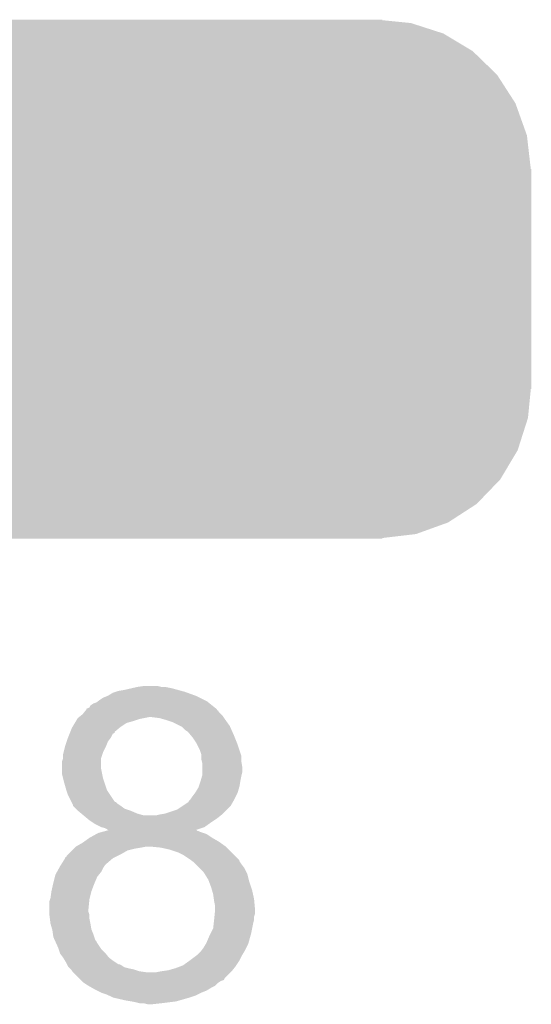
# Model space of a CAD drawing. Extents: x -1.3 to 24.2, y -3.9 to 53.4.
# Tile 48 of 57: x 20.3 to 21.6, y 36 to 38.6. Entities that reach past the tile are written whole.
import ezdxf

# ---------------------------------------------------------------- set-up
doc = ezdxf.new("R2010")
doc.units = 0
doc.layers.get('0').update_dxf_attribs({"linetype": 'CONTINUOUS'})
doc.layers.add('TWO-WIRE_ETH_3_CLICK_V103_GTO', color=11, linetype='CONTINUOUS')
doc.layers.add('TWO-WIRE_ETH_3_CLICK_V103_GTS', color=8, linetype='CONTINUOUS')

# ---------------------------------------------------------------- blocks, each defined once
blk = doc.blocks.new('CUSTOM_134')
for points in [[(-1.151094, 0.665222), (-1.127242, 0.668042), (1.146914, 0.665222), (1.138184, 0.668042)], [(-1.127242, 0.668042), (-1.06299, 0.675638), (1.138184, 0.668042), (1.06299, 0.675638)], [(-1.06299, 0.675638), (-1.06299, 0.67691), (1.06299, 0.675638), (1.06299, 0.67691)], [(-1.218826, 0.64077), (-1.151094, 0.665222), (1.222608, 0.64077), (1.146914, 0.665222)], [(-1.296286, 0.595062), (-1.234542, 0.635096), (1.298646, 0.595062), (1.232048, 0.635096)], [(-1.234542, 0.635096), (-1.218826, 0.64077), (1.232048, 0.635096), (1.222608, 0.64077)], [(-1.308982, 0.58683), (-1.296286, 0.595062), (1.307136, 0.58683), (1.298646, 0.595062)], [(-1.360554, 0.5333), (-1.308982, 0.58683), (1.362336, 0.5333), (1.307136, 0.58683)], [(-1.408864, 0.458702), (-1.370534, 0.52294), (1.410358, 0.458702), (1.369006, 0.52294)], [(-1.370534, 0.52294), (-1.360554, 0.5333), (1.369006, 0.52294), (1.362336, 0.5333)], [(-1.438864, 0.375158), (-1.415994, 0.446752), (1.440212, 0.375158), (1.41463, 0.446752)], [(-1.415994, 0.446752), (-1.408864, 0.458702), (1.41463, 0.446752), (1.410358, 0.458702)], [(-1.45034, 0.28702), (-1.44299, 0.36224), (1.45034, 0.28702), (1.441698, 0.36224)], [(-1.44299, 0.36224), (-1.438864, 0.375158), (1.441698, 0.36224), (1.440212, 0.375158)], [(-1.45161, -0.28702), (-1.45161, 0.28702), (1.45161, -0.28702), (1.45161, 0.28702)], [(-1.441696, -0.362238), (-1.45034, -0.28702), (1.44299, -0.362238), (1.45034, -0.28702)], [(-1.440212, -0.375158), (-1.441696, -0.362238), (1.438862, -0.375158), (1.44299, -0.362238)], [(-1.41463, -0.44675), (-1.440212, -0.375158), (1.415994, -0.44675), (1.438862, -0.375158)], [(-1.41036, -0.458702), (-1.41463, -0.44675), (1.408862, -0.458702), (1.415994, -0.44675)], [(-1.369006, -0.522938), (-1.41036, -0.458702), (1.370536, -0.522938), (1.408862, -0.458702)], [(-1.362336, -0.5333), (-1.369006, -0.522938), (1.360552, -0.5333), (1.370536, -0.522938)], [(-1.307136, -0.58683), (-1.362336, -0.5333), (1.308982, -0.58683), (1.360552, -0.5333)], [(-1.298648, -0.595062), (-1.307136, -0.58683), (1.296284, -0.595062), (1.308982, -0.58683)], [(-1.232048, -0.635096), (-1.298648, -0.595062), (1.234542, -0.635096), (1.296284, -0.595062)], [(-1.22261, -0.64077), (-1.232048, -0.635096), (1.218824, -0.64077), (1.234542, -0.635096)], [(-1.146914, -0.665222), (-1.22261, -0.64077), (1.151094, -0.665222), (1.218824, -0.64077)], [(-1.138186, -0.668042), (-1.146914, -0.665222), (1.12724, -0.668042), (1.151094, -0.665222)], [(-1.06299, -0.675638), (-1.138186, -0.668042), (1.06299, -0.675638), (1.12724, -0.668042)], [(-1.06299, -0.67691), (-1.06299, -0.675638), (1.06299, -0.67691), (1.06299, -0.675638)]]:
    blk.add_solid(points)

msp = doc.modelspace()

# ---------------------------------------------------------------- linework, layer by layer
at = {"layer": 'TWO-WIRE_ETH_3_CLICK_V103_GTO'}
for points in [[(20.50288, 36.84016), (20.5105, 36.8427), (20.697826, 36.84016), (20.69084, 36.8427)], [(20.5105, 36.8427), (20.51812, 36.84524), (20.69084, 36.8427), (20.681528, 36.84524)], [(20.51812, 36.84524), (20.53336, 36.84778), (20.681528, 36.84524), (20.672214, 36.84778)], [(20.53336, 36.84778), (20.544366, 36.85032), (20.672214, 36.84778), (20.6629, 36.85032)], [(20.544366, 36.85032), (20.555372, 36.85286), (20.6629, 36.85032), (20.65274, 36.85286)], [(20.555372, 36.85286), (20.56638, 36.8554), (20.65274, 36.85286), (20.640042, 36.8554)], [(20.56638, 36.8554), (20.584162, 36.85794), (20.629882, 36.8554), (20.619718, 36.85794)], [(20.459702, 36.814762), (20.463086, 36.8173), (20.752432, 36.814762), (20.74926, 36.8173)], [(20.463086, 36.8173), (20.46986, 36.82238), (20.74926, 36.8173), (20.7391, 36.82238)], [(20.46986, 36.82238), (20.47748, 36.82746), (20.7391, 36.82238), (20.72894, 36.82746)], [(20.47748, 36.82746), (20.490182, 36.83254), (20.72894, 36.82746), (20.71878, 36.83254)], [(20.490182, 36.83254), (20.50288, 36.84016), (20.71878, 36.83254), (20.697826, 36.84016)], [(20.428202, 36.78936), (20.432252, 36.794426), (20.779742, 36.78936), (20.777206, 36.794426)], [(20.432252, 36.794426), (20.432264, 36.79444), (20.777206, 36.794426), (20.774682, 36.79444)], [(20.432264, 36.79444), (20.434288, 36.796972), (20.774682, 36.79444), (20.77466, 36.796972)], [(20.434288, 36.796972), (20.4343, 36.796986), (20.77466, 36.796972), (20.774644, 36.796986)], [(20.4343, 36.796986), (20.434322, 36.79952), (20.774644, 36.796986), (20.771478, 36.79952)], [(20.434322, 36.79952), (20.436844, 36.799522), (20.771478, 36.79952), (20.771474, 36.799522)], [(20.436844, 36.799522), (20.441922, 36.802066), (20.771474, 36.799522), (20.768296, 36.802066)], [(20.441922, 36.802066), (20.444464, 36.80714), (20.768296, 36.802066), (20.761956, 36.80714)], [(20.444464, 36.80714), (20.45208, 36.81222), (20.761956, 36.80714), (20.755608, 36.81222)], [(20.45208, 36.81222), (20.459702, 36.814762), (20.755608, 36.81222), (20.752432, 36.814762)], [(20.403822, 36.761422), (20.406868, 36.7665), (20.53844, 36.761422), (20.55622, 36.7665)], [(20.406868, 36.7665), (20.409918, 36.77158), (20.55622, 36.7665), (20.571462, 36.77158)], [(20.409918, 36.77158), (20.411444, 36.774122), (20.571462, 36.77158), (20.584172, 36.774122)], [(20.411444, 36.774122), (20.414616, 36.77666), (20.584172, 36.774122), (20.596862, 36.77666)], [(20.414616, 36.77666), (20.41779, 36.7792), (20.791594, 36.77666), (20.7899, 36.7792)], [(20.41779, 36.7792), (20.424142, 36.784282), (20.7899, 36.7792), (20.78482, 36.784282)], [(20.424142, 36.784282), (20.428202, 36.78936), (20.78482, 36.784282), (20.779742, 36.78936)], [(20.624802, 36.77412), (20.60448, 36.77666), (20.793288, 36.77412), (20.791594, 36.77666)], [(20.633692, 36.77158), (20.624802, 36.77412), (20.79498, 36.77158), (20.793288, 36.77412)], [(20.64258, 36.76904), (20.633692, 36.77158), (20.796796, 36.76904), (20.79498, 36.77158)], [(20.65782, 36.76396), (20.64258, 36.76904), (20.800424, 36.76396), (20.796796, 36.76904)], [(20.392136, 36.738566), (20.3962, 36.748722), (20.507968, 36.738566), (20.520154, 36.748722)], [(20.3962, 36.748722), (20.397722, 36.75126), (20.520154, 36.748722), (20.5232, 36.75126)], [(20.397722, 36.75126), (20.403822, 36.761422), (20.5232, 36.75126), (20.53844, 36.761422)], [(20.678138, 36.7538), (20.65782, 36.76396), (20.80768, 36.7538), (20.800424, 36.76396)], [(20.68322, 36.751258), (20.678138, 36.7538), (20.80881, 36.751258), (20.80768, 36.7538)], [(20.69084, 36.74364), (20.68322, 36.751258), (20.812196, 36.74364), (20.80881, 36.751258)], [(20.698462, 36.738556), (20.69084, 36.74364), (20.814456, 36.738556), (20.812196, 36.74364)], [(20.382654, 36.713162), (20.38604, 36.72332), (20.490182, 36.713162), (20.497798, 36.72332)], [(20.38604, 36.723322), (20.390104, 36.733482), (20.4978, 36.723322), (20.502886, 36.733482)], [(20.38604, 36.72332), (20.38604, 36.723322), (20.497798, 36.72332), (20.4978, 36.723322)], [(20.390104, 36.733482), (20.391124, 36.736034), (20.502886, 36.733482), (20.50796, 36.736034)], [(20.391124, 36.736034), (20.392136, 36.738566), (20.50796, 36.736034), (20.507968, 36.738566)], [(20.70481, 36.73094), (20.698462, 36.738556), (20.81784, 36.73094), (20.814456, 36.738556)], [(20.71116, 36.72332), (20.70481, 36.73094), (20.82089, 36.72332), (20.81784, 36.73094)], [(20.72132, 36.708078), (20.71116, 36.72332), (20.826986, 36.708078), (20.82089, 36.72332)], [(20.374608, 36.68522), (20.37842, 36.700458), (20.47748, 36.68522), (20.485098, 36.700458)], [(20.37842, 36.70046), (20.382654, 36.713162), (20.4851, 36.70046), (20.490182, 36.713162)], [(20.37842, 36.700458), (20.37842, 36.70046), (20.485098, 36.700458), (20.4851, 36.70046)], [(20.722588, 36.705542), (20.72132, 36.708078), (20.828, 36.705542), (20.826986, 36.708078)], [(20.72894, 36.692838), (20.722588, 36.705542), (20.832234, 36.692838), (20.828, 36.705542)], [(20.73402, 36.677596), (20.72894, 36.692838), (20.837314, 36.677596), (20.832234, 36.692838)], [(20.370802, 36.662362), (20.373338, 36.669982), (20.4724, 36.662362), (20.472402, 36.669982)], [(20.373338, 36.669982), (20.37334, 36.669984), (20.472402, 36.669982), (20.472402, 36.669984)], [(20.37334, 36.680142), (20.374608, 36.68522), (20.475786, 36.680142), (20.47748, 36.68522)], [(20.37334, 36.669984), (20.37334, 36.680142), (20.472402, 36.669984), (20.475786, 36.680142)], [(20.73402, 36.675056), (20.73402, 36.677596), (20.83816, 36.675056), (20.837314, 36.677596)], [(20.73402, 36.664898), (20.73402, 36.675056), (20.83816, 36.664898), (20.83816, 36.675056)], [(20.73529, 36.659818), (20.73402, 36.664898), (20.83816, 36.659818), (20.83816, 36.664898)], [(20.3708, 36.642042), (20.370802, 36.662362), (20.4724, 36.642042), (20.4724, 36.662362)], [(20.3708, 36.626802), (20.3708, 36.642042), (20.475448, 36.626802), (20.4724, 36.642042)], [(20.73656, 36.654738), (20.73529, 36.659818), (20.839008, 36.654738), (20.83816, 36.659818)], [(20.73656, 36.644578), (20.73656, 36.654738), (20.8407, 36.644578), (20.839008, 36.654738)], [(20.73656, 36.634418), (20.73656, 36.644578), (20.8407, 36.634418), (20.8407, 36.644578)], [(20.37334, 36.616642), (20.3708, 36.626802), (20.47748, 36.616642), (20.475448, 36.626802)], [(20.37588, 36.60648), (20.37334, 36.616642), (20.480868, 36.60648), (20.47748, 36.616642)], [(20.73148, 36.60902), (20.732204, 36.61156), (20.835196, 36.60902), (20.83562, 36.61156)], [(20.732204, 36.61156), (20.735834, 36.62426), (20.83562, 36.61156), (20.83816, 36.62426)], [(20.735834, 36.62426), (20.73656, 36.626796), (20.83816, 36.62426), (20.838794, 36.626796)], [(20.73656, 36.626796), (20.73656, 36.634418), (20.838794, 36.626796), (20.8407, 36.634418)], [(20.38096, 36.5887), (20.37588, 36.60648), (20.486794, 36.5887), (20.480868, 36.60648)], [(20.381808, 36.58616), (20.38096, 36.5887), (20.48764, 36.58616), (20.486794, 36.5887)], [(20.38604, 36.573462), (20.381808, 36.58616), (20.496106, 36.573462), (20.48764, 36.58616)], [(20.71878, 36.58108), (20.7264, 36.593778), (20.828724, 36.58108), (20.832354, 36.593778)], [(20.7264, 36.593778), (20.727246, 36.596318), (20.832354, 36.593778), (20.83308, 36.596318)], [(20.727246, 36.596318), (20.73148, 36.60902), (20.83308, 36.596318), (20.835196, 36.60902)], [(20.394928, 36.555688), (20.38604, 36.573462), (20.507956, 36.555688), (20.496106, 36.573462)], [(20.701, 36.558214), (20.706078, 36.563298), (20.817472, 36.558214), (20.820376, 36.563298)], [(20.706078, 36.563298), (20.70608, 36.563302), (20.820376, 36.563298), (20.82038, 36.563302)], [(20.70608, 36.563302), (20.71116, 36.57092), (20.82038, 36.563302), (20.824188, 36.57092)], [(20.71116, 36.57092), (20.716874, 36.57854), (20.824188, 36.57092), (20.828, 36.57854)], [(20.716874, 36.57854), (20.71878, 36.58108), (20.828, 36.57854), (20.828724, 36.58108)], [(20.394932, 36.55568), (20.394928, 36.555688), (20.510494, 36.55568), (20.507956, 36.555688)], [(20.39747, 36.550602), (20.394932, 36.55568), (20.515578, 36.550602), (20.510494, 36.55568)], [(20.398738, 36.548064), (20.39747, 36.550602), (20.519386, 36.548064), (20.515578, 36.550602)], [(20.39874, 36.545526), (20.398738, 36.548064), (20.523192, 36.545526), (20.519386, 36.548064)], [(20.398746, 36.54552), (20.39874, 36.545526), (20.5232, 36.54552), (20.523192, 36.545526)], [(20.406362, 36.537902), (20.398746, 36.54552), (20.533358, 36.537902), (20.5232, 36.54552)], [(20.411442, 36.53282), (20.406362, 36.537902), (20.5486, 36.53282), (20.533358, 36.537902)], [(20.64004, 36.5252), (20.67052, 36.53536), (20.789898, 36.5252), (20.800058, 36.53536)], [(20.67052, 36.53536), (20.685758, 36.54552), (20.800058, 36.53536), (20.810218, 36.54552)], [(20.685758, 36.54552), (20.700992, 36.555676), (20.810218, 36.54552), (20.81602, 36.555676)], [(20.700992, 36.555676), (20.701, 36.558214), (20.81602, 36.555676), (20.817472, 36.558214)], [(20.411442, 36.532818), (20.411442, 36.53282), (20.548606, 36.532818), (20.5486, 36.53282)], [(20.420584, 36.5252), (20.411442, 36.532818), (20.566378, 36.5252), (20.548606, 36.532818)], [(20.42668, 36.52012), (20.420584, 36.5252), (20.584156, 36.52012), (20.566378, 36.5252)], [(20.435824, 36.5125), (20.42668, 36.52012), (20.77466, 36.5125), (20.784184, 36.52012)], [(20.44192, 36.50742), (20.435824, 36.5125), (20.76704, 36.50742), (20.77466, 36.5125)], [(20.614638, 36.52012), (20.62479, 36.522658), (20.784184, 36.52012), (20.787358, 36.522658)], [(20.62479, 36.522658), (20.6248, 36.52266), (20.787358, 36.522658), (20.787358, 36.52266)], [(20.6248, 36.52266), (20.64004, 36.5252), (20.787358, 36.52266), (20.789898, 36.5252)], [(20.449542, 36.50234), (20.44192, 36.50742), (20.75942, 36.50234), (20.76704, 36.50742)], [(20.457158, 36.497262), (20.449542, 36.50234), (20.75231, 36.497262), (20.75942, 36.50234)], [(20.472398, 36.48964), (20.457158, 36.497262), (20.741638, 36.48964), (20.75231, 36.497262)], [(20.482558, 36.487102), (20.472398, 36.48964), (20.734068, 36.487102), (20.741638, 36.48964)], [(20.487636, 36.484562), (20.482558, 36.487102), (20.726494, 36.484562), (20.734068, 36.487102)], [(20.490174, 36.482026), (20.487636, 36.484562), (20.718932, 36.482026), (20.726494, 36.484562)], [(20.427696, 36.45154), (20.44192, 36.461702), (20.779742, 36.45154), (20.761958, 36.461702)], [(20.44192, 36.461702), (20.460202, 36.471858), (20.761958, 36.461702), (20.746724, 36.471858)], [(20.460202, 36.471858), (20.464782, 36.474402), (20.746724, 36.471858), (20.739096, 36.474402)], [(20.464782, 36.474402), (20.474034, 36.47694), (20.739096, 36.474402), (20.731482, 36.47694)], [(20.474034, 36.47694), (20.483288, 36.479478), (20.731482, 36.47694), (20.726404, 36.479478)], [(20.483288, 36.479478), (20.483294, 36.47948), (20.726404, 36.479478), (20.723866, 36.47948)], [(20.483294, 36.47948), (20.492534, 36.482014), (20.723866, 36.47948), (20.721326, 36.482014)], [(20.492556, 36.48202), (20.490174, 36.482026), (20.718916, 36.48202), (20.718932, 36.482026)], [(20.492534, 36.482014), (20.492556, 36.48202), (20.721326, 36.482014), (20.718916, 36.48202)], [(20.396202, 36.428682), (20.40128, 36.43376), (20.540984, 36.428682), (20.5613, 36.43376)], [(20.40128, 36.43376), (20.40382, 36.4363), (20.5613, 36.43376), (20.57654, 36.4363)], [(20.40382, 36.4363), (20.40636, 36.43884), (20.57654, 36.4363), (20.589242, 36.43884)], [(20.40636, 36.43884), (20.406362, 36.438842), (20.79752, 36.43884), (20.797518, 36.438842)], [(20.406362, 36.438842), (20.424142, 36.449), (20.797518, 36.438842), (20.783298, 36.449)], [(20.424142, 36.449), (20.427696, 36.45154), (20.783298, 36.449), (20.779742, 36.45154)], [(20.60196, 36.438838), (20.60194, 36.43884), (20.797522, 36.438838), (20.79752, 36.43884)], [(20.62734, 36.4363), (20.60196, 36.438838), (20.80006, 36.4363), (20.797522, 36.438838)], [(20.6502, 36.431218), (20.62734, 36.4363), (20.805142, 36.431218), (20.80006, 36.4363)], [(20.368894, 36.39312), (20.378418, 36.408362), (20.4851, 36.39312), (20.502884, 36.408362)], [(20.378418, 36.408362), (20.37842, 36.408364), (20.502884, 36.408362), (20.502886, 36.408364)], [(20.37842, 36.408364), (20.378442, 36.4109), (20.502886, 36.408364), (20.507958, 36.4109)], [(20.378442, 36.4109), (20.380966, 36.410914), (20.507958, 36.4109), (20.507986, 36.410914)], [(20.380966, 36.410914), (20.383502, 36.41598), (20.507986, 36.410914), (20.518118, 36.41598)], [(20.383502, 36.41598), (20.38604, 36.41852), (20.518118, 36.41598), (20.523198, 36.41852)], [(20.38604, 36.41852), (20.396202, 36.428682), (20.523198, 36.41852), (20.540984, 36.428682)], [(20.67306, 36.4236), (20.6502, 36.431218), (20.812758, 36.4236), (20.805142, 36.431218)], [(20.688302, 36.415978), (20.67306, 36.4236), (20.82038, 36.415978), (20.812758, 36.4236)], [(20.70354, 36.40582), (20.688302, 36.415978), (20.830536, 36.40582), (20.82038, 36.415978)], [(20.706934, 36.403274), (20.70354, 36.40582), (20.83308, 36.403274), (20.830536, 36.40582)], [(20.357252, 36.372802), (20.362898, 36.382962), (20.472402, 36.372802), (20.477482, 36.382962)], [(20.362898, 36.382962), (20.36572, 36.38804), (20.477482, 36.382962), (20.480866, 36.38804)], [(20.36572, 36.38804), (20.367308, 36.390582), (20.480866, 36.38804), (20.482562, 36.390582)], [(20.367308, 36.390582), (20.368894, 36.39312), (20.482562, 36.390582), (20.4851, 36.39312)], [(20.71032, 36.400734), (20.706934, 36.403274), (20.833084, 36.400734), (20.83308, 36.403274)], [(20.7137, 36.398198), (20.71032, 36.400734), (20.834776, 36.398198), (20.833084, 36.400734)], [(20.718778, 36.39312), (20.7137, 36.398198), (20.83816, 36.39312), (20.834776, 36.398198)], [(20.72894, 36.382958), (20.718778, 36.39312), (20.84578, 36.382958), (20.83816, 36.39312)], [(20.7391, 36.372798), (20.72894, 36.382958), (20.850862, 36.372798), (20.84578, 36.382958)], [(20.34794, 36.34486), (20.351748, 36.3601), (20.455708, 36.34486), (20.462242, 36.3601)], [(20.351748, 36.3601), (20.35302, 36.365182), (20.462242, 36.3601), (20.466306, 36.365182)], [(20.35302, 36.365182), (20.357252, 36.372802), (20.466306, 36.365182), (20.472402, 36.372802)], [(20.742276, 36.367718), (20.7391, 36.372798), (20.853402, 36.367718), (20.850862, 36.372798)], [(20.7518, 36.352482), (20.742276, 36.367718), (20.857212, 36.352482), (20.853402, 36.367718)], [(20.34286, 36.322002), (20.347374, 36.34232), (20.447002, 36.322002), (20.45462, 36.34232)], [(20.347374, 36.34232), (20.34794, 36.34486), (20.45462, 36.34232), (20.455708, 36.34486)], [(20.753706, 36.347402), (20.7518, 36.352482), (20.85848, 36.347402), (20.857212, 36.352482)], [(20.759418, 36.332162), (20.753706, 36.347402), (20.86356, 36.332162), (20.85848, 36.347402)], [(20.761598, 36.324538), (20.759418, 36.332162), (20.8661, 36.324538), (20.86356, 36.332162)], [(20.339472, 36.30168), (20.34032, 36.304222), (20.44192, 36.30168), (20.442554, 36.304222)], [(20.34032, 36.304222), (20.34286, 36.321998), (20.442554, 36.304222), (20.447, 36.321998)], [(20.34286, 36.321998), (20.34286, 36.322002), (20.447, 36.321998), (20.447002, 36.322002)], [(20.7645, 36.314378), (20.761598, 36.324538), (20.868358, 36.314378), (20.8661, 36.324538)], [(20.766316, 36.301678), (20.7645, 36.314378), (20.87118, 36.301678), (20.868358, 36.314378)], [(20.33778, 36.27628), (20.337782, 36.296602), (20.43938, 36.27628), (20.441412, 36.296602)], [(20.337782, 36.296602), (20.339472, 36.30168), (20.441412, 36.296602), (20.44192, 36.30168)], [(20.76704, 36.296602), (20.766316, 36.301678), (20.871642, 36.296602), (20.87118, 36.301678)], [(20.76958, 36.283898), (20.76704, 36.296602), (20.872798, 36.283898), (20.871642, 36.296602)], [(20.76958, 36.273742), (20.76958, 36.283898), (20.87372, 36.273742), (20.872798, 36.283898)], [(20.33778, 36.268664), (20.33778, 36.27628), (20.43938, 36.268664), (20.43938, 36.27628)], [(20.33778, 36.261042), (20.33778, 36.268664), (20.441918, 36.261042), (20.43938, 36.268664)], [(20.33778, 36.258502), (20.33778, 36.261042), (20.44192, 36.258502), (20.441918, 36.261042)], [(20.338734, 36.250882), (20.33778, 36.258502), (20.44192, 36.250882), (20.44192, 36.258502)], [(20.76704, 36.24834), (20.7678, 36.255956), (20.87118, 36.24834), (20.87118, 36.255956)], [(20.7678, 36.255956), (20.768562, 36.263578), (20.87118, 36.255956), (20.873718, 36.263578)], [(20.768562, 36.263578), (20.76958, 36.27374), (20.873718, 36.263578), (20.873718, 36.27374)], [(20.76958, 36.27374), (20.76958, 36.273742), (20.873718, 36.27374), (20.87372, 36.273742)], [(20.34032, 36.238182), (20.338734, 36.250882), (20.44446, 36.238182), (20.44192, 36.250882)], [(20.340322, 36.23818), (20.34032, 36.238182), (20.44446, 36.23818), (20.44446, 36.238182)], [(20.344676, 36.222942), (20.340322, 36.23818), (20.447, 36.222942), (20.44446, 36.23818)], [(20.764498, 36.225478), (20.76591, 36.23818), (20.866098, 36.225478), (20.86864, 36.23818)], [(20.76591, 36.23818), (20.767038, 36.248338), (20.86864, 36.23818), (20.87118, 36.248338)], [(20.767038, 36.248338), (20.76704, 36.24834), (20.87118, 36.248338), (20.87118, 36.24834)], [(20.3454, 36.220402), (20.344676, 36.222942), (20.448016, 36.220402), (20.447, 36.222942)], [(20.346852, 36.21024), (20.3454, 36.220402), (20.45208, 36.21024), (20.448016, 36.220402)], [(20.34794, 36.202624), (20.346852, 36.21024), (20.45462, 36.202624), (20.45208, 36.21024)], [(20.351404, 36.195004), (20.34794, 36.202624), (20.45716, 36.195004), (20.45462, 36.202624)], [(20.74672, 36.18738), (20.75434, 36.20516), (20.856632, 36.18738), (20.86148, 36.20516)], [(20.75434, 36.20516), (20.758148, 36.21278), (20.86148, 36.20516), (20.86356, 36.21278)], [(20.758148, 36.21278), (20.764498, 36.225478), (20.86356, 36.21278), (20.866098, 36.225478)], [(20.35256, 36.19246), (20.351404, 36.195004), (20.459698, 36.19246), (20.45716, 36.195004)], [(20.354868, 36.187382), (20.35256, 36.19246), (20.46224, 36.187382), (20.459698, 36.19246)], [(20.36064, 36.17468), (20.354868, 36.187382), (20.470708, 36.17468), (20.46224, 36.187382)], [(20.361488, 36.17214), (20.36064, 36.17468), (20.4724, 36.17214), (20.470708, 36.17468)], [(20.73529, 36.169602), (20.7391, 36.17468), (20.84832, 36.169602), (20.850858, 36.17468)], [(20.7391, 36.17468), (20.745196, 36.18484), (20.850858, 36.17468), (20.85594, 36.18484)], [(20.745196, 36.18484), (20.74672, 36.18738), (20.85594, 36.18484), (20.856632, 36.18738)], [(20.364874, 36.16198), (20.361488, 36.17214), (20.48256, 36.16198), (20.4724, 36.17214)], [(20.36572, 36.159442), (20.364874, 36.16198), (20.484592, 36.159442), (20.48256, 36.16198)], [(20.37334, 36.149282), (20.36572, 36.159442), (20.492718, 36.149282), (20.484592, 36.159442)], [(20.37334, 36.14928), (20.37334, 36.149282), (20.492722, 36.14928), (20.492718, 36.149282)], [(20.377912, 36.14166), (20.37334, 36.14928), (20.50288, 36.14166), (20.492722, 36.14928)], [(20.70354, 36.14166), (20.723858, 36.1569), (20.833078, 36.14166), (20.8407, 36.1569)], [(20.723858, 36.1569), (20.731478, 36.16452), (20.8407, 36.1569), (20.84527, 36.16452)], [(20.731478, 36.16452), (20.73529, 36.169602), (20.84527, 36.16452), (20.84832, 36.169602)], [(20.38096, 36.136578), (20.377912, 36.14166), (20.510504, 36.136578), (20.50288, 36.14166)], [(20.383498, 36.131504), (20.38096, 36.136578), (20.518114, 36.131504), (20.510504, 36.136578)], [(20.3835, 36.1315), (20.383498, 36.131504), (20.520656, 36.1315), (20.518114, 36.131504)], [(20.38477, 36.12896), (20.3835, 36.1315), (20.525738, 36.12896), (20.520656, 36.1315)], [(20.386038, 36.126424), (20.38477, 36.12896), (20.529544, 36.126424), (20.525738, 36.12896)], [(20.38858, 36.123882), (20.386038, 36.126424), (20.533356, 36.123882), (20.529544, 36.126424)], [(20.391122, 36.12134), (20.38858, 36.123882), (20.54352, 36.12134), (20.533356, 36.123882)], [(20.665442, 36.121342), (20.678984, 36.12642), (20.818856, 36.121342), (20.82292, 36.12642)], [(20.678984, 36.12642), (20.68576, 36.12896), (20.82292, 36.12642), (20.824612, 36.12896)], [(20.68576, 36.12896), (20.703536, 36.141658), (20.824612, 36.12896), (20.833078, 36.141658)], [(20.703536, 36.141658), (20.70354, 36.14166), (20.833078, 36.141658), (20.833078, 36.14166)], [(20.393658, 36.118802), (20.391122, 36.12134), (20.55621, 36.118802), (20.54352, 36.12134)], [(20.39366, 36.1188), (20.393658, 36.118802), (20.556218, 36.1188), (20.55621, 36.118802)], [(20.397046, 36.113722), (20.39366, 36.1188), (20.571458, 36.113722), (20.556218, 36.1188)], [(20.39874, 36.11118), (20.397046, 36.113722), (20.58924, 36.11118), (20.571458, 36.113722)], [(20.413984, 36.095936), (20.39874, 36.11118), (20.794978, 36.095936), (20.81022, 36.11118)], [(20.617178, 36.11118), (20.629882, 36.11372), (20.81022, 36.11118), (20.81276, 36.11372)], [(20.629882, 36.11372), (20.647658, 36.11626), (20.81276, 36.11372), (20.814792, 36.11626)], [(20.647658, 36.11626), (20.665442, 36.121342), (20.814792, 36.11626), (20.818856, 36.121342)], [(20.41906, 36.09086), (20.413984, 36.095936), (20.792432, 36.09086), (20.794978, 36.095936)], [(20.421602, 36.088318), (20.41906, 36.09086), (20.784816, 36.088318), (20.792432, 36.09086)], [(20.424138, 36.085782), (20.421602, 36.088318), (20.781012, 36.085782), (20.784816, 36.088318)], [(20.427954, 36.083238), (20.424138, 36.085782), (20.777198, 36.083238), (20.781012, 36.085782)], [(20.43938, 36.07562), (20.427954, 36.083238), (20.769578, 36.07562), (20.777198, 36.083238)], [(20.439384, 36.075618), (20.43938, 36.07562), (20.769576, 36.075618), (20.769578, 36.07562)], [(20.448272, 36.07054), (20.439384, 36.075618), (20.759422, 36.07054), (20.769576, 36.075618)], [(20.457162, 36.06546), (20.448272, 36.07054), (20.750954, 36.06546), (20.759422, 36.07054)], [(20.462242, 36.06292), (20.457162, 36.06546), (20.746722, 36.06292), (20.750954, 36.06546)], [(20.4724, 36.05784), (20.462242, 36.06292), (20.73402, 36.05784), (20.746722, 36.06292)], [(20.487638, 36.05276), (20.4724, 36.05784), (20.723858, 36.05276), (20.73402, 36.05784)], [(20.492718, 36.05022), (20.487638, 36.05276), (20.718778, 36.05022), (20.723858, 36.05276)], [(20.502878, 36.04514), (20.492718, 36.05022), (20.70354, 36.04514), (20.718778, 36.05022)], [(20.5359, 36.03752), (20.502878, 36.04514), (20.676868, 36.03752), (20.70354, 36.04514)], [(20.55114, 36.03498), (20.5359, 36.03752), (20.667978, 36.03498), (20.676868, 36.03752)], [(20.56384, 36.03244), (20.55114, 36.03498), (20.647658, 36.03244), (20.667978, 36.03498)], [(20.573998, 36.0299), (20.56384, 36.03244), (20.62734, 36.0299), (20.647658, 36.03244)], [(20.594318, 36.02736), (20.584158, 36.0299), (20.604478, 36.02736), (20.62734, 36.0299)]]:
    msp.add_solid(points, dxfattribs=at)

# ---------------------------------------------------------------- block references
at = {"layer": 'TWO-WIRE_ETH_3_CLICK_V103_GTS'}
msp.add_blockref('CUSTOM_134', (20.1422, 37.91966), dxfattribs=at)

doc.saveas('drawing.dxf')
